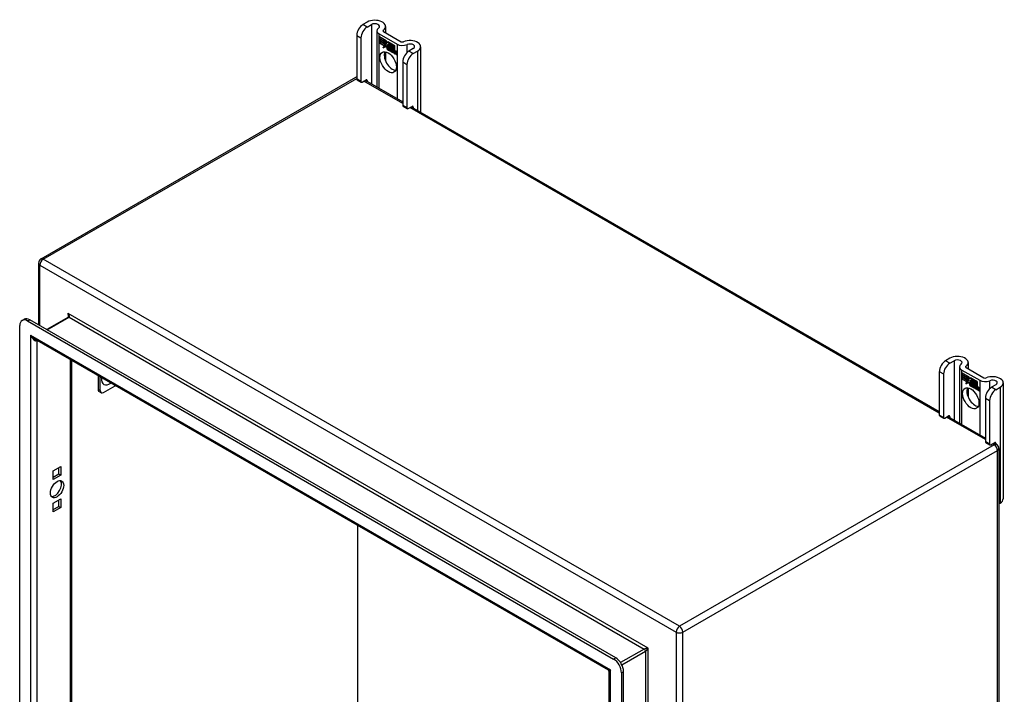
# Model space of a CAD drawing. Header units: inches. Extents: x 7 to 112, y 7 to 76.
# Tile 61 of 61: x 95 to 112, y 45 to 57. Entities that reach past the tile are written whole.
import ezdxf

# ---------------------------------------------------------------- set-up
doc = ezdxf.new("R2010")
doc.units = ezdxf.units.IN
doc.header["$MEASUREMENT"] = 0
doc.layers.add('Visible Edges(ANSI)', color=7, linetype='Continuous', lineweight=25)
doc.layers.add('Visible Tangent Edges(ANSI)', color=7, linetype='Continuous', lineweight=25)

msp = doc.modelspace()

# ---------------------------------------------------------------- linework, layer by layer
at = {"layer": 'Visible Edges(ANSI)'}
for p, q in [((101.08, 56.961), (101.005, 56.917)), ((101.079, 56.874), (101.154, 56.918)), ((101.4, 56.884), (101.4, 56.776)), ((100.894, 56.726), (100.894, 55.96)), ((100.969, 56.683), (100.969, 55.917)), ((101.251, 56.808), (101.251, 55.817)), ((101.291, 56.753), (101.604, 56.572)), ((101.295, 56.699), (101.296, 56.7)), ((101.295, 56.7), (101.413, 56.632)), ((101.295, 56.667), (101.295, 56.7)), ((101.295, 56.699), (101.295, 56.668)), ((101.413, 56.631), (101.295, 56.699)), ((101.295, 56.668), (101.381, 56.618)), ((101.295, 56.667), (101.295, 56.668)), ((101.382, 56.617), (101.295, 56.667)), ((101.295, 56.63), (101.295, 56.663)), ((101.295, 56.663), (101.382, 56.613)), ((101.295, 56.662), (101.295, 56.631)), ((101.295, 56.662), (101.296, 56.662)), ((101.381, 56.612), (101.295, 56.662)), ((101.365, 56.796), (101.678, 56.615)), ((101.295, 56.631), (101.381, 56.581)), ((101.295, 56.63), (101.295, 56.631)), ((101.382, 56.58), (101.295, 56.63)), ((101.295, 56.626), (101.382, 56.575)), ((101.295, 56.593), (101.295, 56.626)), ((101.295, 56.625), (101.296, 56.625)), ((101.381, 56.575), (101.295, 56.625)), ((101.295, 56.625), (101.295, 56.593)), ((101.295, 56.593), (101.381, 56.544)), ((101.295, 56.593), (101.295, 56.593)), ((101.38, 56.543), (101.295, 56.593)), ((101.359, 56.507), (101.38, 56.543)), ((101.397, 56.532), (101.359, 56.507)), ((101.361, 56.51), (101.36, 56.508)), ((101.381, 56.544), (101.361, 56.51)), ((101.361, 56.51), (101.398, 56.533)), ((101.361, 56.51), (101.362, 56.511)), ((101.362, 56.511), (101.398, 56.533)), ((101.38, 56.543), (101.381, 56.544)), ((101.381, 56.618), (101.381, 56.646)), ((101.381, 56.646), (101.385, 56.644)), ((101.381, 56.618), (101.382, 56.618)), ((101.381, 56.612), (101.382, 56.613)), ((101.381, 56.581), (101.381, 56.612)), ((101.381, 56.581), (101.382, 56.581)), ((101.381, 56.575), (101.382, 56.575)), ((101.381, 56.547), (101.381, 56.575)), ((101.381, 56.547), (101.382, 56.547)), ((101.383, 56.546), (101.381, 56.547)), ((101.382, 56.645), (101.382, 56.617)), ((101.382, 56.645), (101.383, 56.645)), ((101.384, 56.644), (101.382, 56.645)), ((101.382, 56.613), (101.382, 56.58)), ((101.382, 56.575), (101.382, 56.547)), ((101.382, 56.547), (101.383, 56.547)), ((101.383, 56.547), (101.396, 56.568)), ((101.395, 56.566), (101.383, 56.546)), ((101.383, 56.547), (101.384, 56.548)), ((101.384, 56.547), (101.383, 56.547)), ((101.384, 56.644), (101.385, 56.644)), ((101.415, 56.576), (101.384, 56.644)), ((101.385, 56.644), (101.415, 56.575)), ((101.395, 56.566), (101.396, 56.567)), ((101.396, 56.567), (101.395, 56.567)), ((101.397, 56.556), (101.395, 56.566)), ((101.396, 56.568), (101.397, 56.557)), ((101.397, 56.557), (101.415, 56.576)), ((101.415, 56.575), (101.397, 56.556)), ((101.397, 56.557), (101.399, 56.558)), ((101.397, 56.532), (101.398, 56.533)), ((101.399, 56.517), (101.397, 56.532)), ((101.398, 56.557), (101.398, 56.557)), ((101.398, 56.533), (101.399, 56.518)), ((101.415, 56.575), (101.399, 56.558)), ((101.399, 56.518), (101.427, 56.547)), ((101.427, 56.546), (101.399, 56.517)), ((101.399, 56.518), (101.401, 56.519)), ((101.4, 56.519), (101.4, 56.518)), ((101.401, 56.519), (101.427, 56.546)), ((101.413, 56.631), (101.413, 56.632)), ((101.413, 56.632), (101.429, 56.596)), ((101.429, 56.595), (101.413, 56.631)), ((101.415, 56.576), (101.415, 56.576)), ((101.427, 56.547), (101.433, 56.531)), ((101.427, 56.546), (101.427, 56.546)), ((101.433, 56.53), (101.427, 56.546)), ((101.429, 56.596), (101.441, 56.616)), ((101.441, 56.615), (101.429, 56.595)), ((101.429, 56.596), (101.43, 56.597)), ((101.43, 56.597), (101.43, 56.597)), ((101.433, 56.53), (101.434, 56.531)), ((101.434, 56.532), (101.434, 56.531)), ((101.435, 56.526), (101.436, 56.527)), ((101.436, 56.502), (101.468, 56.484)), ((101.436, 56.502), (101.437, 56.502)), ((101.468, 56.483), (101.436, 56.502)), ((101.437, 56.51), (101.459, 56.498)), ((101.437, 56.51), (101.437, 56.51)), ((101.459, 56.497), (101.437, 56.51)), ((101.44, 56.565), (101.471, 56.594)), ((101.44, 56.565), (101.442, 56.566)), ((101.458, 56.525), (101.44, 56.565)), ((101.441, 56.616), (101.5, 56.582)), ((101.441, 56.615), (101.442, 56.615)), ((101.499, 56.581), (101.441, 56.615)), ((101.442, 56.615), (101.441, 56.615)), ((101.471, 56.594), (101.441, 56.564)), ((101.441, 56.564), (101.459, 56.523)), ((101.442, 56.566), (101.471, 56.594)), ((101.442, 56.565), (101.442, 56.566)), ((101.442, 56.518), (101.443, 56.518)), ((101.457, 56.521), (101.458, 56.521)), ((101.458, 56.525), (101.459, 56.525)), ((101.459, 56.498), (101.46, 56.498)), ((101.46, 56.498), (101.46, 56.498)), ((101.471, 56.594), (101.474, 56.593)), ((101.471, 56.594), (101.472, 56.594)), ((101.473, 56.592), (101.471, 56.594)), ((101.473, 56.592), (101.474, 56.593)), ((101.473, 56.514), (101.473, 56.592)), ((101.473, 56.514), (101.474, 56.515)), ((101.493, 56.503), (101.473, 56.514)), ((101.474, 56.593), (101.474, 56.515)), ((101.474, 56.515), (101.494, 56.503)), ((101.489, 56.475), (101.477, 56.51)), ((101.477, 56.51), (101.491, 56.501)), ((101.478, 56.508), (101.478, 56.509)), ((101.478, 56.508), (101.49, 56.475)), ((101.491, 56.501), (101.478, 56.508)), ((101.491, 56.501), (101.491, 56.501)), ((101.498, 56.478), (101.491, 56.501)), ((101.491, 56.501), (101.498, 56.479)), ((101.493, 56.503), (101.494, 56.503)), ((101.5, 56.481), (101.493, 56.503)), ((101.494, 56.503), (101.499, 56.484)), ((101.499, 56.581), (101.5, 56.582)), ((101.499, 56.484), (101.499, 56.581)), ((101.499, 56.484), (101.5, 56.485)), ((101.5, 56.582), (101.5, 56.481)), ((101.512, 56.489), (101.5, 56.477)), ((101.5, 56.477), (101.512, 56.489)), ((101.512, 56.489), (101.501, 56.478)), ((101.504, 56.486), (101.504, 56.58)), ((101.504, 56.58), (101.53, 56.564)), ((101.504, 56.579), (101.504, 56.488)), ((101.504, 56.579), (101.505, 56.579)), ((101.529, 56.564), (101.504, 56.579)), ((101.504, 56.488), (101.51, 56.494)), ((101.51, 56.493), (101.504, 56.486)), ((101.504, 56.488), (101.506, 56.489)), ((101.505, 56.489), (101.505, 56.488)), ((101.506, 56.489), (101.51, 56.494)), ((101.51, 56.494), (101.529, 56.483)), ((101.51, 56.493), (101.511, 56.493)), ((101.53, 56.482), (101.51, 56.493)), ((101.512, 56.489), (101.513, 56.489)), ((101.525, 56.481), (101.512, 56.489)), ((101.512, 56.489), (101.526, 56.481)), ((101.529, 56.564), (101.53, 56.564)), ((101.529, 56.483), (101.529, 56.564)), ((101.53, 56.564), (101.53, 56.482)), ((101.534, 56.561), (101.535, 56.562)), ((101.534, 56.48), (101.534, 56.562)), ((101.534, 56.562), (101.56, 56.547)), ((101.534, 56.561), (101.534, 56.48)), ((101.559, 56.547), (101.534, 56.561)), ((101.559, 56.547), (101.56, 56.547)), ((101.559, 56.467), (101.559, 56.547)), ((101.56, 56.547), (101.56, 56.466)), ((101.89, 56.493), (101.814, 56.45)), ((102.019, 56.527), (102.019, 55.374)), ((101.4, 56.438), (101.4, 56.28)), ((101.462, 56.473), (101.463, 56.474)), ((101.462, 56.466), (101.462, 56.473)), ((101.462, 56.466), (101.463, 56.466)), ((101.463, 56.474), (101.463, 56.465)), ((101.467, 56.459), (101.489, 56.475)), ((101.467, 56.459), (101.469, 56.46)), ((101.482, 56.451), (101.467, 56.459)), ((101.468, 56.484), (101.469, 56.484)), ((101.469, 56.484), (101.469, 56.484)), ((101.49, 56.475), (101.469, 56.459)), ((101.49, 56.475), (101.469, 56.46)), ((101.469, 56.46), (101.469, 56.46)), ((101.469, 56.459), (101.481, 56.452)), ((101.481, 56.452), (101.493, 56.465)), ((101.481, 56.452), (101.483, 56.453)), ((101.494, 56.464), (101.482, 56.451)), ((101.482, 56.452), (101.483, 56.452)), ((101.483, 56.453), (101.494, 56.465)), ((101.489, 56.475), (101.49, 56.475)), ((101.493, 56.465), (101.496, 56.463)), ((101.494, 56.464), (101.494, 56.464)), ((101.496, 56.463), (101.494, 56.464)), ((101.496, 56.463), (101.503, 56.44)), ((101.496, 56.463), (101.496, 56.463)), ((101.502, 56.439), (101.496, 56.463)), ((101.498, 56.479), (101.5, 56.477)), ((101.498, 56.478), (101.498, 56.478)), ((101.5, 56.477), (101.498, 56.478)), ((101.5, 56.477), (101.501, 56.478)), ((101.501, 56.478), (101.501, 56.478)), ((101.502, 56.439), (101.503, 56.439)), ((101.517, 56.431), (101.502, 56.439)), ((101.503, 56.44), (101.516, 56.432)), ((101.504, 56.467), (101.525, 56.481)), ((101.504, 56.467), (101.506, 56.468)), ((101.516, 56.432), (101.504, 56.467)), ((101.526, 56.481), (101.505, 56.466)), ((101.505, 56.466), (101.517, 56.431)), ((101.506, 56.468), (101.526, 56.481)), ((101.506, 56.467), (101.506, 56.468)), ((101.516, 56.432), (101.516, 56.432)), ((101.523, 56.427), (101.531, 56.478)), ((101.532, 56.477), (101.523, 56.428)), ((101.523, 56.428), (101.534, 56.421)), ((101.523, 56.427), (101.523, 56.428)), ((101.534, 56.421), (101.523, 56.427)), ((101.525, 56.481), (101.526, 56.481)), ((101.529, 56.483), (101.53, 56.483)), ((101.531, 56.478), (101.541, 56.472)), ((101.532, 56.477), (101.532, 56.478)), ((101.541, 56.472), (101.532, 56.477)), ((101.534, 56.48), (101.545, 56.474)), ((101.534, 56.48), (101.534, 56.48)), ((101.545, 56.473), (101.534, 56.48)), ((101.534, 56.421), (101.537, 56.442)), ((101.538, 56.442), (101.534, 56.421)), ((101.534, 56.421), (101.535, 56.422)), ((101.54, 56.463), (101.541, 56.472)), ((101.54, 56.463), (101.541, 56.463)), ((101.543, 56.461), (101.54, 56.463)), ((101.541, 56.472), (101.541, 56.472)), ((101.541, 56.472), (101.541, 56.463)), ((101.541, 56.463), (101.543, 56.461)), ((101.543, 56.461), (101.545, 56.462)), ((101.544, 56.467), (101.545, 56.473)), ((101.544, 56.468), (101.546, 56.468)), ((101.544, 56.462), (101.544, 56.462)), ((101.545, 56.474), (101.545, 56.469)), ((101.545, 56.473), (101.545, 56.474)), ((101.546, 56.469), (101.545, 56.468)), ((101.545, 56.457), (101.547, 56.458)), ((101.546, 56.463), (101.548, 56.464)), ((101.559, 56.442), (101.553, 56.41)), ((101.553, 56.41), (101.558, 56.442)), ((101.553, 56.41), (101.564, 56.404)), ((101.553, 56.41), (101.553, 56.41)), ((101.564, 56.403), (101.553, 56.41)), ((101.559, 56.467), (101.56, 56.467)), ((101.564, 56.404), (101.567, 56.425)), ((101.568, 56.424), (101.564, 56.403)), ((101.564, 56.404), (101.565, 56.405)), ((101.567, 56.425), (101.568, 56.425)), ((101.571, 56.443), (101.572, 56.444)), ((101.573, 56.439), (101.574, 56.44)), ((101.575, 56.446), (101.577, 56.447)), ((101.575, 56.44), (101.576, 56.44)), ((101.582, 56.393), (101.588, 56.425)), ((101.582, 56.393), (101.583, 56.393)), ((101.594, 56.386), (101.582, 56.393)), ((101.588, 56.425), (101.583, 56.393)), ((101.583, 56.393), (101.594, 56.387)), ((101.594, 56.387), (101.6, 56.418)), ((101.6, 56.418), (101.594, 56.386)), ((101.594, 56.387), (101.594, 56.387)), ((101.889, 56.407), (101.964, 56.45)), ((101.704, 56.259), (101.704, 55.493)), ((101.778, 56.216), (101.778, 55.45)), ((100.875, 55.986), (95.337, 52.788)), ((100.901, 55.946), (100.975, 55.903)), ((100.991, 55.905), (101.058, 55.944)), ((101.045, 55.936), (101.704, 55.556)), ((101.08, 55.931), (101.08, 55.916)), ((101.71, 55.478), (101.785, 55.436)), ((101.8, 55.437), (101.868, 55.476)), ((101.855, 55.469), (111.147, 50.104)), ((101.89, 55.463), (101.89, 55.449)), ((95.295, 52.716), (95.295, 51.629)), ((95.005, 51.707), (95.042, 51.728)), ((95.103, 51.697), (105.415, 45.743)), ((105.452, 45.765), (95.141, 51.718)), ((95.82, 51.764), (95.44, 51.545)), ((94.964, 39.71), (94.964, 51.616)), ((105.323, 45.547), (95.23, 51.374)), ((95.876, 51.002), (95.876, 40.093)), ((111.333, 51.041), (111.258, 50.997)), ((111.332, 50.955), (111.407, 50.998)), ((111.653, 50.964), (111.653, 50.856)), ((111.147, 50.806), (111.147, 50.041)), ((111.504, 50.889), (111.504, 49.897)), ((111.544, 50.833), (111.857, 50.653)), ((111.548, 50.781), (111.666, 50.712)), ((111.548, 50.748), (111.548, 50.781)), ((111.548, 50.78), (111.548, 50.748)), ((111.548, 50.78), (111.549, 50.78)), ((111.666, 50.712), (111.548, 50.78)), ((111.619, 50.876), (111.931, 50.695)), ((96.343, 50.732), (96.343, 50.492)), ((96.382, 50.47), (96.382, 50.709)), ((111.222, 50.764), (111.222, 49.998)), ((111.548, 50.748), (111.635, 50.698)), ((111.548, 50.748), (111.548, 50.748)), ((111.635, 50.697), (111.548, 50.748)), ((111.548, 50.743), (111.548, 50.711)), ((111.548, 50.743), (111.549, 50.743)), ((111.635, 50.693), (111.548, 50.743)), ((111.548, 50.711), (111.548, 50.743)), ((111.548, 50.743), (111.635, 50.693)), ((111.548, 50.711), (111.635, 50.661)), ((111.548, 50.711), (111.548, 50.711)), ((111.635, 50.66), (111.548, 50.711)), ((111.548, 50.705), (111.549, 50.706)), ((111.548, 50.706), (111.635, 50.656)), ((111.548, 50.673), (111.548, 50.706)), ((111.635, 50.655), (111.548, 50.705)), ((111.548, 50.705), (111.548, 50.674)), ((111.548, 50.674), (111.634, 50.624)), ((111.548, 50.673), (111.548, 50.674)), ((111.634, 50.624), (111.548, 50.673)), ((111.612, 50.588), (111.634, 50.624)), ((111.65, 50.613), (111.612, 50.588)), ((111.634, 50.624), (111.614, 50.59)), ((111.614, 50.59), (111.651, 50.614)), ((111.615, 50.591), (111.651, 50.614)), ((111.634, 50.624), (111.634, 50.624)), ((111.635, 50.698), (111.635, 50.726)), ((111.635, 50.726), (111.638, 50.725)), ((111.635, 50.726), (111.635, 50.697)), ((111.635, 50.726), (111.636, 50.726)), ((111.637, 50.724), (111.635, 50.726)), ((111.635, 50.698), (111.635, 50.699)), ((111.635, 50.693), (111.635, 50.693)), ((111.635, 50.661), (111.635, 50.693)), ((111.635, 50.693), (111.635, 50.66)), ((111.635, 50.661), (111.635, 50.662)), ((111.635, 50.655), (111.635, 50.656)), ((111.635, 50.656), (111.635, 50.628)), ((111.635, 50.627), (111.635, 50.655)), ((111.635, 50.627), (111.635, 50.628)), ((111.635, 50.628), (111.636, 50.627)), ((111.636, 50.626), (111.635, 50.627)), ((111.636, 50.627), (111.649, 50.649)), ((111.648, 50.647), (111.636, 50.626)), ((111.637, 50.628), (111.636, 50.628)), ((111.636, 50.627), (111.637, 50.628)), ((111.637, 50.724), (111.638, 50.724)), ((111.668, 50.656), (111.637, 50.724)), ((111.638, 50.725), (111.668, 50.656)), ((111.648, 50.647), (111.649, 50.647)), ((111.65, 50.636), (111.648, 50.647)), ((111.649, 50.649), (111.65, 50.637)), ((111.649, 50.647), (111.649, 50.647)), ((111.668, 50.656), (111.65, 50.636)), ((111.65, 50.637), (111.668, 50.656)), ((111.65, 50.637), (111.652, 50.638)), ((111.65, 50.613), (111.651, 50.613)), ((111.652, 50.597), (111.65, 50.613)), ((111.651, 50.637), (111.651, 50.638)), ((111.651, 50.614), (111.652, 50.599)), ((111.668, 50.656), (111.652, 50.638)), ((111.652, 50.599), (111.68, 50.627)), ((111.68, 50.626), (111.652, 50.597)), ((111.652, 50.599), (111.654, 50.599)), ((111.653, 50.599), (111.653, 50.599)), ((111.654, 50.599), (111.68, 50.627)), ((111.666, 50.712), (111.666, 50.712)), ((111.682, 50.675), (111.666, 50.712)), ((111.666, 50.712), (111.682, 50.677)), ((111.668, 50.656), (111.668, 50.656)), ((111.68, 50.627), (111.686, 50.612)), ((111.68, 50.626), (111.68, 50.626)), ((111.686, 50.611), (111.68, 50.626)), ((111.682, 50.677), (111.694, 50.696)), ((111.694, 50.695), (111.682, 50.675)), ((111.682, 50.677), (111.683, 50.677)), ((111.683, 50.677), (111.683, 50.677)), ((111.686, 50.611), (111.687, 50.612)), ((111.687, 50.612), (111.687, 50.612)), ((111.688, 50.606), (111.689, 50.607)), ((111.694, 50.695), (111.695, 50.696)), ((111.694, 50.696), (111.753, 50.662)), ((111.695, 50.696), (111.694, 50.695)), ((111.753, 50.662), (111.694, 50.695)), ((111.694, 50.645), (111.724, 50.675)), ((111.724, 50.674), (111.694, 50.645)), ((111.694, 50.645), (111.695, 50.646)), ((111.711, 50.605), (111.694, 50.645)), ((111.694, 50.645), (111.712, 50.604)), ((111.695, 50.646), (111.724, 50.675)), ((111.695, 50.646), (111.695, 50.646)), ((111.695, 50.598), (111.696, 50.599)), ((111.71, 50.602), (111.711, 50.602)), ((111.711, 50.605), (111.712, 50.606)), ((111.724, 50.675), (111.727, 50.673)), ((111.724, 50.674), (111.725, 50.674)), ((111.727, 50.673), (111.724, 50.674)), ((111.727, 50.673), (111.727, 50.595)), ((111.727, 50.673), (111.727, 50.673)), ((111.727, 50.595), (111.727, 50.673)), ((111.727, 50.595), (111.747, 50.584)), ((111.727, 50.595), (111.727, 50.595)), ((111.746, 50.583), (111.727, 50.595)), ((111.753, 50.662), (111.753, 50.662)), ((111.753, 50.565), (111.753, 50.662)), ((111.753, 50.662), (111.753, 50.561)), ((111.757, 50.567), (111.757, 50.66)), ((111.757, 50.66), (111.783, 50.645)), ((111.757, 50.659), (111.757, 50.568)), ((111.757, 50.659), (111.758, 50.659)), ((111.782, 50.644), (111.757, 50.659)), ((111.782, 50.644), (111.783, 50.645)), ((111.782, 50.563), (111.782, 50.644)), ((111.783, 50.645), (111.783, 50.562)), ((111.787, 50.56), (111.787, 50.643)), ((111.787, 50.643), (111.813, 50.627)), ((111.787, 50.642), (111.787, 50.56)), ((111.787, 50.642), (111.788, 50.642)), ((111.812, 50.627), (111.787, 50.642)), ((111.812, 50.627), (111.813, 50.627)), ((111.812, 50.547), (111.812, 50.627)), ((111.813, 50.627), (111.813, 50.546)), ((112.272, 50.607), (112.272, 48.566)), ((96.398, 50.434), (96.359, 50.456)), ((96.437, 50.438), (96.645, 50.557)), ((111.614, 50.59), (111.613, 50.589)), ((111.614, 50.59), (111.615, 50.591)), ((111.653, 50.518), (111.653, 50.36)), ((111.689, 50.583), (111.721, 50.564)), ((111.689, 50.582), (111.69, 50.582)), ((111.722, 50.563), (111.689, 50.582)), ((111.69, 50.59), (111.712, 50.578)), ((111.69, 50.59), (111.69, 50.59)), ((111.712, 50.577), (111.69, 50.59)), ((111.712, 50.578), (111.713, 50.579)), ((111.713, 50.579), (111.713, 50.579)), ((111.715, 50.554), (111.716, 50.554)), ((111.715, 50.546), (111.715, 50.554)), ((111.715, 50.546), (111.716, 50.546)), ((111.716, 50.554), (111.716, 50.545)), ((111.72, 50.54), (111.742, 50.556)), ((111.72, 50.54), (111.722, 50.541)), ((111.735, 50.531), (111.72, 50.54)), ((111.721, 50.564), (111.722, 50.565)), ((111.722, 50.565), (111.722, 50.565)), ((111.743, 50.556), (111.722, 50.541)), ((111.743, 50.555), (111.722, 50.54)), ((111.722, 50.541), (111.722, 50.54)), ((111.722, 50.54), (111.734, 50.532)), ((111.742, 50.556), (111.73, 50.59)), ((111.73, 50.59), (111.744, 50.582)), ((111.731, 50.589), (111.743, 50.555)), ((111.731, 50.589), (111.731, 50.589)), ((111.744, 50.581), (111.731, 50.589)), ((111.734, 50.532), (111.746, 50.545)), ((111.734, 50.532), (111.736, 50.533)), ((111.747, 50.544), (111.735, 50.531)), ((111.735, 50.533), (111.736, 50.533)), ((111.736, 50.533), (111.747, 50.545)), ((111.742, 50.556), (111.743, 50.556)), ((111.744, 50.582), (111.751, 50.559)), ((111.744, 50.581), (111.744, 50.581)), ((111.751, 50.559), (111.744, 50.581)), ((111.746, 50.583), (111.747, 50.584)), ((111.753, 50.561), (111.746, 50.583)), ((111.746, 50.545), (111.749, 50.544)), ((111.747, 50.584), (111.753, 50.565)), ((111.747, 50.544), (111.747, 50.545)), ((111.749, 50.543), (111.747, 50.544)), ((111.749, 50.544), (111.756, 50.52)), ((111.749, 50.543), (111.749, 50.543)), ((111.755, 50.52), (111.749, 50.543)), ((111.751, 50.559), (111.751, 50.559)), ((111.753, 50.557), (111.751, 50.559)), ((111.751, 50.559), (111.753, 50.558)), ((111.753, 50.558), (111.765, 50.57)), ((111.765, 50.569), (111.753, 50.557)), ((111.753, 50.565), (111.753, 50.565)), ((111.753, 50.558), (111.754, 50.559)), ((111.765, 50.57), (111.754, 50.559)), ((111.754, 50.558), (111.754, 50.558)), ((111.755, 50.52), (111.756, 50.52)), ((111.77, 50.511), (111.755, 50.52)), ((111.756, 50.52), (111.769, 50.512)), ((111.757, 50.568), (111.763, 50.574)), ((111.763, 50.574), (111.757, 50.567)), ((111.757, 50.568), (111.759, 50.569)), ((111.757, 50.547), (111.778, 50.562)), ((111.757, 50.547), (111.759, 50.548)), ((111.769, 50.512), (111.757, 50.547)), ((111.758, 50.569), (111.758, 50.568)), ((111.779, 50.561), (111.758, 50.547)), ((111.758, 50.547), (111.77, 50.511)), ((111.759, 50.569), (111.764, 50.574)), ((111.759, 50.548), (111.779, 50.562)), ((111.759, 50.547), (111.759, 50.548)), ((111.763, 50.574), (111.782, 50.563)), ((111.763, 50.574), (111.764, 50.574)), ((111.783, 50.562), (111.763, 50.574)), ((111.765, 50.57), (111.779, 50.561)), ((111.765, 50.569), (111.766, 50.569)), ((111.778, 50.562), (111.765, 50.569)), ((111.769, 50.512), (111.769, 50.513)), ((111.776, 50.508), (111.784, 50.559)), ((111.785, 50.558), (111.776, 50.508)), ((111.776, 50.508), (111.787, 50.502)), ((111.776, 50.508), (111.777, 50.508)), ((111.788, 50.501), (111.776, 50.508)), ((111.778, 50.562), (111.779, 50.562)), ((111.782, 50.563), (111.783, 50.563)), ((111.784, 50.559), (111.794, 50.553)), ((111.785, 50.558), (111.785, 50.558)), ((111.794, 50.552), (111.785, 50.558)), ((111.787, 50.56), (111.798, 50.554)), ((111.787, 50.56), (111.787, 50.56)), ((111.798, 50.554), (111.787, 50.56)), ((111.787, 50.502), (111.791, 50.522)), ((111.787, 50.502), (111.788, 50.502)), ((111.791, 50.522), (111.788, 50.501)), ((111.793, 50.543), (111.794, 50.552)), ((111.793, 50.543), (111.794, 50.543)), ((111.797, 50.541), (111.793, 50.543)), ((111.794, 50.552), (111.794, 50.553)), ((111.794, 50.553), (111.794, 50.543)), ((111.794, 50.543), (111.796, 50.542)), ((111.796, 50.542), (111.798, 50.543)), ((111.797, 50.548), (111.798, 50.554)), ((111.797, 50.542), (111.797, 50.542)), ((111.798, 50.554), (111.798, 50.549)), ((111.798, 50.554), (111.798, 50.554)), ((111.798, 50.548), (111.799, 50.549)), ((111.798, 50.537), (111.8, 50.538)), ((111.799, 50.549), (111.799, 50.549)), ((111.799, 50.544), (111.801, 50.545)), ((111.806, 50.49), (111.811, 50.523)), ((111.812, 50.522), (111.806, 50.491)), ((111.806, 50.491), (111.817, 50.485)), ((111.806, 50.49), (111.806, 50.491)), ((111.817, 50.484), (111.806, 50.49)), ((111.812, 50.547), (111.813, 50.548)), ((111.817, 50.485), (111.82, 50.505)), ((111.821, 50.505), (111.817, 50.484)), ((111.817, 50.485), (111.818, 50.485)), ((111.82, 50.505), (111.821, 50.505)), ((111.824, 50.523), (111.825, 50.524)), ((111.826, 50.519), (111.827, 50.52)), ((111.828, 50.527), (111.83, 50.528)), ((111.828, 50.52), (111.829, 50.521)), ((111.841, 50.505), (111.836, 50.474)), ((111.836, 50.473), (111.841, 50.505)), ((111.836, 50.474), (111.847, 50.467)), ((111.836, 50.473), (111.836, 50.474)), ((111.847, 50.467), (111.836, 50.473)), ((111.847, 50.467), (111.853, 50.499)), ((111.853, 50.498), (111.847, 50.467)), ((111.847, 50.467), (111.847, 50.468)), ((112.143, 50.573), (112.067, 50.53)), ((112.142, 50.487), (112.217, 50.531)), ((111.957, 50.339), (111.957, 49.573)), ((112.031, 50.296), (112.031, 49.53)), ((111.154, 50.026), (111.228, 49.983)), ((111.244, 49.985), (111.311, 50.024)), ((111.298, 50.017), (111.957, 49.636)), ((111.333, 50.011), (111.333, 49.996)), ((111.963, 49.559), (112.038, 49.516)), ((112.053, 49.518), (112.121, 49.557)), ((112.108, 49.549), (112.154, 49.522)), ((112.143, 49.544), (112.143, 49.529)), ((112.196, 49.45), (112.196, 36.523)), ((95.555, 49.059), (95.687, 49.135)), ((95.555, 48.906), (95.555, 49.059)), ((95.65, 49.004), (95.65, 49.113)), ((95.687, 49.135), (95.687, 48.982)), ((95.555, 48.949), (95.65, 49.004)), ((95.687, 48.982), (95.555, 48.906)), ((95.65, 49.004), (95.687, 48.982)), ((95.555, 48.487), (95.687, 48.563)), ((95.65, 48.432), (95.65, 48.542)), ((95.687, 48.563), (95.687, 48.411)), ((95.555, 48.334), (95.555, 48.487)), ((95.555, 48.378), (95.65, 48.432)), ((95.687, 48.411), (95.555, 48.334)), ((95.65, 48.432), (95.687, 48.411)), ((112.196, 48.477), (112.217, 48.489)), ((100.917, 43.432), (100.917, 48.091)), ((105.338, 33.867), (105.338, 45.521)), ((105.554, 45.502), (105.554, 33.596)), ((105.591, 33.617), (105.591, 45.524))]:
    msp.add_line(p, q, dxfattribs=at)
at = {"layer": 'Visible Edges(ANSI)', "flags": 128}
msp.add_lwpolyline([(95.823, 51.778), (95.822, 51.772), (95.821, 51.768), (95.82, 51.765), (95.82, 51.764)], dxfattribs=at)
at = {"layer": 'Visible Edges(ANSI)'}
for centre, radius, start, end in [((100.917, 55.913), 0.084, 105.8776, 120), ((95.379, 52.716), 0.084, 120, 180), ((112.112, 49.45), 0.084, 0, 60), ((105.307, 45.521), 0.031, 0, 60)]:
    msp.add_arc(centre, radius, start, end, dxfattribs=at)
for centre, major_axis, start_param, end_param in [((101.005, 56.79), (-0.078, -0.135), 3.926991, 5.497787), ((101.079, 56.747), (0.078, 0.135), 0.785398, 2.356194), ((101.213, 56.884), (0.188, 0), 5.640144, 8.63938), ((101.213, 56.884), (0.0825, 0), 5.640144, 8.63938), ((101.387, 56.808), (-0.136, 0), 5.640144, 7.068583), ((101.387, 56.808), (-0.031, 0), 5.640144, 7.068583), ((101.441, 56.495), (-0.0123, 0.0214), 0.72544, 2.208898), ((101.459, 56.483), (-0.0249, 0.0431), 6.268672, 7.008625), ((101.459, 56.483), (-0.0245, 0.0424), 6.268672, 7.008625), ((101.441, 56.495), (0.012, -0.0207), 3.867033, 5.35049), ((101.46, 56.484), (-0.0249, 0.0431), 0.028947, 0.295885), ((101.453, 56.494), (-0.021, 0.0364), 5.317289, 6.229324), ((101.453, 56.494), (-0.0206, 0.0357), 5.272274, 6.251395), ((101.454, 56.495), (-0.0206, 0.0357), 6.047724, 6.251395), ((101.444, 56.494), (-0.0064, 0.011), 0.453624, 1.914249), ((101.453, 56.494), (-0.0187, 0.0323), 5.330385, 6.268672), ((101.453, 56.494), (-0.0183, 0.0317), 5.329545, 6.268672), ((101.444, 56.494), (0.006, -0.0104), 3.639467, 5.055842), ((101.454, 56.495), (-0.0183, 0.0317), 6.051884, 6.268672), ((101.46, 56.484), (-0.0245, 0.0424), 6.268672, 6.283185), ((101.452, 56.499), (-0.0109, 0.0188), 5.836026, 6.985262), ((101.452, 56.499), (-0.0105, 0.0182), 5.836026, 6.946368), ((101.454, 56.5), (-0.0109, 0.0188), 0.065067, 0.331662), ((101.452, 56.509), (-0.0196, 0.0339), 1.914249, 2.72139), ((101.452, 56.509), (0.0192, -0.0332), 5.055842, 5.891549), ((101.454, 56.5), (-0.0105, 0.0182), 6.079217, 6.283185), ((101.45, 56.506), (0.0072, -0.0125), 1.678399, 2.694434), ((101.45, 56.506), (-0.0068, 0.0119), 4.819991, 5.836026), ((101.456, 56.507), (0.0095, -0.0165), 1.201563, 2.270327), ((101.456, 56.507), (-0.0091, 0.0158), 4.343155, 5.413588), ((101.451, 56.507), (0.0063, -0.011), 0.251695, 1.678399), ((101.451, 56.507), (0.006, -0.0103), 0.287189, 1.678399), ((101.446, 56.508), (0.0173, -0.0299), 0.38335, 1.201563), ((101.446, 56.508), (0.0176, -0.0305), 0.369234, 1.201563), ((101.7, 56.628), (-0.136, 0), 0.785398, 2.213838), ((101.7, 56.628), (0.031, 0), 3.926991, 5.35543), ((101.831, 56.527), (0.188, 0), 5.497787, 8.497023), ((101.831, 56.527), (0.0825, 0), 5.497787, 8.497023), ((101.522, 56.297), (-0.102, 0.176), 0.374433, 2.76716), ((101.447, 56.533), (0.0376, -0.0651), 5.35049, 5.792995), ((101.447, 56.533), (-0.0379, 0.0657), 2.208898, 2.658734), ((101.578, 56.41), (-0.0294, 0.051), 0.219898, 0.610865), ((101.578, 56.41), (-0.0291, 0.0503), 0.219898, 0.610865), ((101.561, 56.438), (-0.015, 0.026), 5.48867, 6.499805), ((101.561, 56.438), (-0.0146, 0.0253), 5.48867, 6.513784), ((101.553, 56.443), (-0.0083, 0.0143), 5.603031, 6.503084), ((101.58, 56.411), (-0.0294, 0.051), 0.219898, 0.291612), ((101.559, 56.442), (-0.015, 0.026), 5.47676, 6.310847), ((101.553, 56.443), (-0.0079, 0.0136), 5.603031, 6.503084), ((101.559, 56.442), (-0.0154, 0.0266), 5.501665, 6.243634), ((101.562, 56.439), (-0.015, 0.026), 0.047158, 0.216619), ((101.555, 56.444), (-0.0083, 0.0143), 0.085815, 0.219898), ((101.561, 56.442), (-0.015, 0.026), 6.059998, 6.283185), ((101.555, 56.444), (-0.0079, 0.0136), 6.100483, 6.283185), ((101.562, 56.439), (-0.0146, 0.0253), 6.06115, 6.283185), ((101.553, 56.45), (0.00412, -0.00714), 1.196548, 2.461438), ((101.553, 56.45), (-0.00375, 0.0065), 4.33814, 5.603031), ((101.547, 56.45), (-0.0077, 0.0133), 3.752458, 4.33814), ((101.547, 56.45), (0.0081, -0.014), 0.610865, 1.196548), ((101.561, 56.452), (-0.006, 0.0103), 4.223571, 5.48867), ((101.561, 56.452), (0.0063, -0.011), 1.081978, 2.347078), ((101.609, 56.393), (-0.0294, 0.051), 0.236534, 0.625184), ((101.609, 56.393), (-0.0291, 0.0503), 0.236639, 0.625276), ((101.545, 56.456), (-0.0176, 0.0305), 3.88819, 4.223571), ((101.59, 56.421), (-0.015, 0.0259), 5.492181, 6.733718), ((101.545, 56.456), (0.018, -0.0312), 0.848525, 1.081978), ((101.59, 56.421), (-0.0153, 0.0266), 5.492181, 6.613939), ((101.592, 56.421), (-0.0153, 0.0266), 0.046088, 0.313087), ((101.547, 56.456), (-0.0176, 0.0305), 3.959823, 3.971212), ((101.583, 56.426), (-0.0082, 0.0143), 5.604299, 6.503622), ((101.583, 56.426), (-0.0079, 0.0136), 5.604299, 6.503242), ((101.61, 56.394), (-0.0294, 0.051), 0.236534, 0.291612), ((101.584, 56.427), (-0.0082, 0.0143), 0.085815, 0.220437), ((101.584, 56.427), (-0.0079, 0.0136), 6.100483, 6.283185), ((101.592, 56.421), (-0.015, 0.0259), 6.060079, 6.283185), ((101.582, 56.433), (0.00412, -0.00714), 1.196401, 2.462706), ((101.582, 56.433), (-0.00375, 0.0065), 4.337994, 5.604299), ((101.577, 56.433), (-0.0077, 0.0133), 3.752322, 4.337994), ((101.577, 56.433), (0.0081, -0.014), 0.610732, 1.196401), ((101.59, 56.435), (0.0066, -0.0114), 1.107844, 2.350588), ((101.59, 56.435), (-0.0062, 0.0107), 4.249437, 5.492181), ((101.575, 56.438), (-0.0176, 0.0305), 3.735005, 4.249437), ((101.575, 56.438), (0.018, -0.0312), 0.593412, 1.107844), ((101.814, 56.322), (-0.078, -0.135), 3.926991, 5.497787), ((101.889, 56.279), (0.078, 0.135), 0.785398, 2.356194), ((100.916, 55.973), (-0.0155, -0.0268), 5.497787, 6.283185), ((100.991, 55.93), (-0.0155, -0.0268), 5.497787, 7.068583), ((101.058, 55.918), (0.0155, 0.0268), 5.497787, 7.068583), ((101.726, 55.505), (-0.0155, -0.0268), 5.497787, 6.283185), ((101.8, 55.462), (-0.0155, -0.0268), 5.497787, 7.068583), ((101.868, 55.451), (0.0155, 0.0268), 5.497787, 7.068583), ((95.103, 51.536), (-0.098, 0.17), 5.497787, 7.068583), ((95.141, 51.558), (-0.098, 0.17), 5.497787, 6.283185), ((111.258, 50.87), (-0.078, -0.135), 3.926991, 5.497787), ((111.332, 50.827), (0.078, 0.135), 0.785398, 2.356194), ((111.466, 50.964), (0.188, 0), 5.640144, 8.63938), ((111.466, 50.964), (0.0825, 0), 5.640144, 8.63938), ((111.64, 50.889), (-0.136, 0), 5.640144, 7.068583), ((111.64, 50.889), (-0.031, 0), 5.640144, 7.068583), ((111.712, 50.564), (-0.0245, 0.0424), 6.268672, 7.008625), ((111.712, 50.564), (-0.0249, 0.0431), 6.268672, 7.008625), ((111.713, 50.565), (-0.0249, 0.0431), 0.028947, 0.295885), ((111.706, 50.575), (-0.021, 0.0364), 5.317289, 6.229324), ((111.706, 50.575), (-0.0206, 0.0357), 5.272274, 6.251395), ((111.707, 50.575), (-0.0206, 0.0357), 6.047724, 6.251395), ((111.706, 50.575), (-0.0183, 0.0317), 5.329545, 6.268672), ((111.706, 50.575), (-0.0187, 0.0323), 5.330385, 6.268672), ((111.707, 50.575), (-0.0183, 0.0317), 6.051884, 6.268672), ((111.713, 50.565), (-0.0245, 0.0424), 6.268672, 6.283185), ((111.705, 50.58), (-0.0105, 0.0182), 5.836026, 6.946368), ((111.705, 50.58), (-0.0109, 0.0188), 5.836026, 6.985262), ((111.707, 50.581), (-0.0109, 0.0188), 0.065067, 0.331662), ((111.707, 50.581), (-0.0105, 0.0182), 6.079217, 6.283185), ((111.704, 50.586), (-0.0068, 0.0119), 4.819991, 5.836026), ((111.704, 50.586), (0.0072, -0.0125), 1.678399, 2.694434), ((111.709, 50.587), (-0.0091, 0.0158), 4.343155, 5.413588), ((111.709, 50.587), (0.0095, -0.0165), 1.201563, 2.270327), ((111.953, 50.708), (-0.136, 0), 0.785398, 2.213838), ((111.953, 50.708), (0.031, 0), 3.926991, 5.35543), ((112.084, 50.607), (0.188, 0), 5.497787, 8.497023), ((112.084, 50.607), (0.0825, 0), 5.497787, 8.497023), ((96.398, 50.524), (-0.0394, -0.0682), 5.497787, 6.283185), ((96.437, 50.502), (-0.0394, -0.0682), 5.497787, 7.068583), ((111.775, 50.378), (-0.102, 0.176), 0.374433, 2.76716), ((111.694, 50.575), (-0.0123, 0.0214), 0.72544, 2.208898), ((111.694, 50.575), (0.012, -0.0207), 3.867033, 5.35049), ((111.697, 50.574), (-0.0064, 0.011), 0.453624, 1.914249), ((111.697, 50.574), (0.006, -0.0104), 3.639467, 5.055842), ((111.7, 50.614), (0.0376, -0.0651), 5.35049, 5.792995), ((111.7, 50.614), (-0.0379, 0.0657), 2.208898, 2.658734), ((111.705, 50.589), (-0.0196, 0.0339), 1.914249, 2.72139), ((111.705, 50.589), (0.0192, -0.0332), 5.055842, 5.891549), ((111.704, 50.587), (0.006, -0.0103), 0.287189, 1.678399), ((111.704, 50.587), (0.0063, -0.011), 0.251695, 1.678399), ((111.699, 50.588), (0.0173, -0.0299), 0.38335, 1.201563), ((111.699, 50.588), (0.0176, -0.0305), 0.369234, 1.201563), ((111.832, 50.49), (-0.0294, 0.051), 0.219898, 0.610865), ((111.832, 50.49), (-0.0291, 0.0503), 0.219898, 0.610865), ((111.814, 50.518), (-0.015, 0.026), 5.48867, 6.499805), ((111.806, 50.523), (-0.0083, 0.0143), 5.603031, 6.503084), ((111.833, 50.491), (-0.0294, 0.051), 0.219898, 0.291612), ((111.813, 50.522), (-0.015, 0.026), 5.47676, 6.310847), ((111.814, 50.518), (-0.0146, 0.0253), 5.48867, 6.513784), ((111.806, 50.523), (-0.0079, 0.0136), 5.603031, 6.503084), ((111.813, 50.522), (-0.0154, 0.0266), 5.501665, 6.243634), ((111.816, 50.519), (-0.015, 0.026), 0.047158, 0.216619), ((111.808, 50.524), (-0.0083, 0.0143), 0.085815, 0.219898), ((111.814, 50.523), (-0.015, 0.026), 6.059998, 6.283185), ((111.808, 50.524), (-0.0079, 0.0136), 6.100483, 6.283185), ((111.816, 50.519), (-0.0146, 0.0253), 6.06115, 6.283185), ((111.806, 50.531), (0.00412, -0.00714), 1.196548, 2.461438), ((111.806, 50.531), (-0.00375, 0.0065), 4.33814, 5.603031), ((111.8, 50.531), (-0.0077, 0.0133), 3.752458, 4.33814), ((111.8, 50.531), (0.0081, -0.014), 0.610865, 1.196548), ((111.814, 50.532), (0.0063, -0.011), 1.081978, 2.347078), ((111.814, 50.532), (-0.006, 0.0103), 4.223571, 5.48867), ((111.862, 50.474), (-0.0294, 0.051), 0.236534, 0.625184), ((111.862, 50.474), (-0.0291, 0.0503), 0.236639, 0.625276), ((111.798, 50.536), (-0.0176, 0.0305), 3.88819, 4.223571), ((111.843, 50.501), (-0.015, 0.0259), 5.492181, 6.733718), ((111.798, 50.536), (0.018, -0.0312), 0.848525, 1.081978), ((111.843, 50.501), (-0.0153, 0.0266), 5.492181, 6.613939), ((111.845, 50.502), (-0.0153, 0.0266), 0.046088, 0.313087), ((111.8, 50.537), (-0.0176, 0.0305), 3.959823, 3.971212), ((111.836, 50.506), (-0.0082, 0.0143), 5.604299, 6.503622), ((111.863, 50.474), (-0.0294, 0.051), 0.236534, 0.291612), ((111.837, 50.507), (-0.0082, 0.0143), 0.085815, 0.220437), ((111.836, 50.506), (-0.0079, 0.0136), 5.604299, 6.503242), ((111.837, 50.507), (-0.0079, 0.0136), 6.100483, 6.283185), ((111.845, 50.502), (-0.015, 0.0259), 6.060079, 6.283185), ((111.835, 50.513), (0.00412, -0.00714), 1.196401, 2.462706), ((111.835, 50.513), (-0.00375, 0.0065), 4.337994, 5.604299), ((111.83, 50.514), (-0.0077, 0.0133), 3.752322, 4.337994), ((111.83, 50.514), (0.0081, -0.014), 0.610732, 1.196401), ((111.843, 50.515), (0.0066, -0.0114), 1.107844, 2.350588), ((111.843, 50.515), (-0.0062, 0.0107), 4.249437, 5.492181), ((111.828, 50.518), (-0.0176, 0.0305), 3.735005, 4.249437), ((111.828, 50.518), (0.018, -0.0312), 0.593412, 1.107844), ((112.067, 50.403), (-0.078, -0.135), 3.926991, 5.497787), ((112.142, 50.36), (0.078, 0.135), 0.785398, 2.356194), ((111.169, 50.053), (-0.0155, -0.0268), 5.497787, 6.283185), ((111.244, 50.01), (-0.0155, -0.0268), 5.497787, 7.068583), ((111.311, 49.999), (0.0155, 0.0268), 5.497787, 7.068583), ((111.979, 49.586), (-0.0155, -0.0268), 5.497787, 6.283185), ((112.121, 49.531), (0.0155, 0.0268), 5.497787, 7.068583), ((112.053, 49.543), (-0.0155, -0.0268), 5.497787, 7.068583), ((95.584, 48.756), (-0.082, -0.143), 0.229131, 2.912462), ((112.084, 48.566), (0.187, 0), 5.497787, 6.283185), ((105.415, 45.583), (0.098, -0.17), 0.785398, 2.356194), ((105.452, 45.604), (-0.098, 0.17), 3.926991, 5.497787)]:
    msp.add_ellipse(centre, major_axis=major_axis, ratio=0.57735, start_param=start_param, end_param=end_param, dxfattribs=at)
for centre, major_axis in [((101.448, 56.254), (-0.102, 0.176)), ((111.701, 50.335), (-0.102, 0.176)), ((95.621, 48.735), (-0.083, -0.143))]:
    msp.add_ellipse(centre, major_axis=major_axis, ratio=0.57735, dxfattribs=at)
at = {"layer": 'Visible Tangent Edges(ANSI)'}
for p, q in [((101.079, 56.874), (101.005, 56.917)), ((101.154, 56.918), (101.154, 55.873)), ((100.894, 56.726), (100.969, 56.683)), ((101.291, 55.794), (101.291, 56.753)), ((101.363, 56.798), (101.363, 56.819)), ((101.424, 56.506), (101.424, 56.506)), ((101.435, 56.526), (101.436, 56.527)), ((101.44, 56.487), (101.441, 56.487)), ((101.447, 56.518), (101.448, 56.519)), ((101.457, 56.511), (101.457, 56.511)), ((101.468, 56.506), (101.468, 56.506)), ((101.604, 56.572), (101.604, 55.613)), ((101.782, 56.425), (101.782, 56.565)), ((101.439, 56.476), (101.439, 56.477)), ((101.537, 56.442), (101.538, 56.442)), ((101.543, 56.456), (101.545, 56.457)), ((101.552, 56.457), (101.553, 56.457)), ((101.557, 56.45), (101.558, 56.45)), ((101.558, 56.442), (101.559, 56.442)), ((101.561, 56.462), (101.562, 56.462)), ((101.569, 56.45), (101.57, 56.45)), ((101.582, 56.439), (101.582, 56.44)), ((101.587, 56.433), (101.588, 56.433)), ((101.588, 56.425), (101.588, 56.425)), ((101.59, 56.445), (101.591, 56.445)), ((101.599, 56.433), (101.599, 56.433)), ((101.6, 56.418), (101.6, 56.419)), ((101.889, 56.407), (101.814, 56.45)), ((101.964, 56.45), (101.964, 55.406)), ((101.704, 56.259), (101.778, 56.216)), ((95.379, 52.784), (100.894, 55.968)), ((100.969, 55.917), (100.894, 55.96)), ((101.704, 55.527), (101.021, 55.922)), ((101.058, 55.944), (101.08, 55.931)), ((101.778, 55.45), (101.704, 55.493)), ((111.147, 50.075), (101.83, 55.454)), ((101.868, 55.476), (101.89, 55.463)), ((95.32, 52.681), (106.515, 46.218)), ((95.32, 51.615), (95.32, 52.681)), ((106.574, 46.321), (95.379, 52.784)), ((106.021, 45.933), (95.814, 51.826)), ((95.814, 51.826), (95.814, 51.761)), ((95.103, 51.697), (95.141, 51.718)), ((95.449, 51.54), (95.835, 51.763)), ((95.835, 51.763), (105.955, 45.92)), ((95.155, 51.446), (105.363, 45.553)), ((95.155, 51.446), (95.155, 39.659)), ((95.274, 39.753), (95.274, 51.349)), ((95.851, 51.016), (95.851, 40.086)), ((111.332, 50.955), (111.258, 50.997)), ((111.407, 50.998), (111.407, 49.954)), ((111.147, 50.806), (111.222, 50.764)), ((111.544, 49.874), (111.544, 50.833)), ((111.616, 50.878), (111.616, 50.899)), ((111.688, 50.607), (111.689, 50.607)), ((111.7, 50.599), (111.701, 50.599)), ((111.857, 50.653), (111.857, 49.694)), ((112.035, 50.506), (112.035, 50.645)), ((96.382, 50.47), (96.343, 50.492)), ((111.677, 50.587), (111.678, 50.587)), ((111.692, 50.557), (111.692, 50.557)), ((111.693, 50.567), (111.694, 50.568)), ((111.71, 50.592), (111.71, 50.592)), ((111.721, 50.587), (111.721, 50.587)), ((111.791, 50.522), (111.791, 50.523)), ((111.796, 50.536), (111.798, 50.537)), ((111.805, 50.537), (111.806, 50.537)), ((111.81, 50.53), (111.811, 50.53)), ((111.811, 50.523), (111.812, 50.523)), ((111.814, 50.542), (111.815, 50.542)), ((111.822, 50.531), (111.823, 50.531)), ((111.835, 50.52), (111.835, 50.52)), ((111.84, 50.513), (111.841, 50.513)), ((111.841, 50.505), (111.842, 50.506)), ((111.843, 50.525), (111.844, 50.526)), ((111.852, 50.514), (111.852, 50.514)), ((111.853, 50.499), (111.853, 50.499)), ((112.142, 50.487), (112.067, 50.53)), ((112.217, 50.531), (112.217, 48.489)), ((111.957, 50.339), (112.031, 50.296)), ((111.222, 49.998), (111.147, 50.041)), ((111.957, 49.608), (111.274, 50.002)), ((111.311, 50.024), (111.333, 50.011)), ((112.031, 49.53), (111.957, 49.573)), ((112.121, 49.557), (112.143, 49.544)), ((112.112, 49.518), (106.574, 46.321)), ((106.634, 46.218), (112.172, 49.415)), ((112.112, 49.518), (112.083, 49.535)), ((112.172, 36.488), (112.172, 49.415)), ((106.515, 46.218), (106.515, 33.291)), ((106.634, 33.291), (106.634, 46.218)), ((105.955, 45.92), (105.539, 45.68)), ((106.021, 34.146), (106.021, 45.933)), ((105.452, 45.765), (105.415, 45.743)), ((105.561, 45.642), (105.977, 45.882)), ((105.977, 45.882), (105.977, 34.197)), ((105.363, 33.766), (105.363, 45.553)), ((105.554, 45.502), (105.591, 45.524))]:
    msp.add_line(p, q, dxfattribs=at)
for centre, major_axis, ratio, start_param, end_param in [((100.917, 55.913), (-0.042, 0.0727), 0.57735, 5.89506, 6.283185), ((95.379, 52.716), (-0.084, 0), 0.57735, 0, 0.785398), ((95.379, 52.716), (0.042, 0.0727), 0.57735, 0.785398, 2.356194), ((95.379, 52.716), (-0.042, 0.0727), 0.57735, 5.497787, 6.283185), ((95.792, 51.814), (0.0455, -0.0494), 0.368973, 6.200611, 7.771407), ((95.792, 51.814), (0.02, -0.0641), 0.368973, 0.867973, 1.653371), ((95.835, 51.738), (-0.0155, 0.0268), 0.57735, 5.497787, 6.283185), ((95.214, 51.48), (0.085, -0.113), 0.482311, 4.655739, 5.441138), ((95.214, 51.48), (0.056, -0.13), 0.482311, 4.769038, 6.293161), ((96.549, 50.759), (-0.103, -0.179), 0.57735, 5.372657, 7.193714), ((112.112, 49.45), (0.042, 0.0727), 0.57735, 0, 0.785398), ((112.112, 49.45), (0.042, -0.0727), 0.57735, 0.785398, 2.356194), ((112.112, 49.45), (0.084, 0), 0.57735, 5.497787, 6.283185), ((106.574, 46.252), (-0.042, -0.0727), 0.57735, 3.926991, 5.497787), ((106.574, 46.252), (0.042, -0.0727), 0.57735, 0.785398, 2.356194), ((106.574, 46.252), (0.084, 0), 0.57735, 3.926991, 5.497787), ((105.999, 45.92), (-0.049, -0.006), 0.227735, 4.220992, 5.791788), ((105.955, 45.895), (-0.0155, 0.0268), 0.57735, 3.926991, 5.497787), ((105.999, 45.92), (0.0297, 0.0394), 0.227735, 3.63299, 5.203786), ((105.422, 45.587), (0.101, 0.038), 0.129721, 3.246653, 4.032051), ((105.422, 45.587), (-0.0835, -0.0679), 0.129721, 5.392727, 6.178125)]:
    msp.add_ellipse(centre, major_axis=major_axis, ratio=ratio, start_param=start_param, end_param=end_param, dxfattribs=at)

doc.saveas('drawing.dxf')
